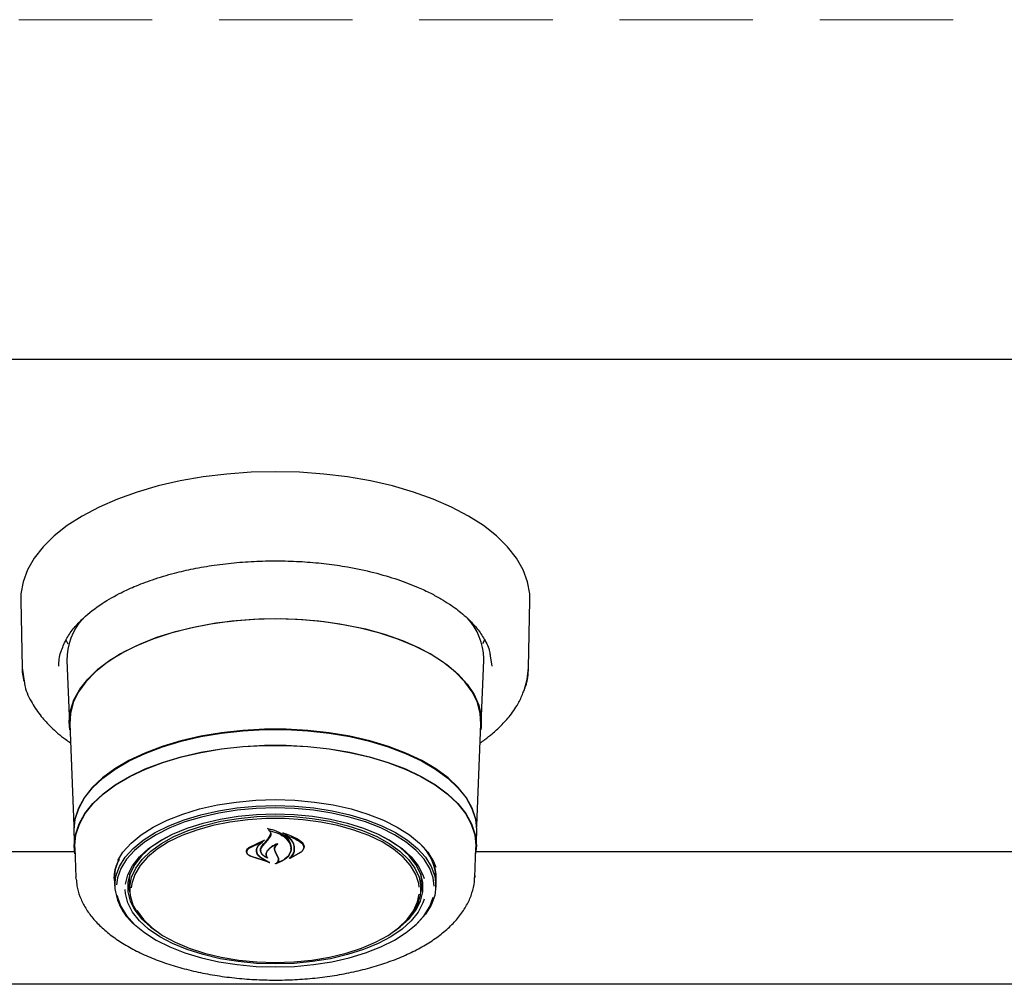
# Model space of a CAD drawing. Header units: inches. Extents: x 35 to 206, y 22 to 147.
# Tile 21 of 49: x 72.39 to 78.29, y 98.18 to 103.96. Entities that reach past the tile are written whole.
import ezdxf

# ---------------------------------------------------------------- set-up
doc = ezdxf.new("R2010")
doc.units = ezdxf.units.IN
doc.header["$LTSCALE"] = 16
doc.header["$MEASUREMENT"] = 0
doc.linetypes.add('HIDDEN', pattern=[0.075, 0.05, -0.025])
doc.layers.add('FORMAT', color=7, linetype='Continuous')

msp = doc.modelspace()

# ---------------------------------------------------------------- linework, layer by layer
at = {"color": 7, "linetype": 'Continuous', "lineweight": 25}
for p, q in [((61.6749, 101.9221), (99.6749, 101.9221)), ((72.3988, 100.4774), (72.4069, 100.0725)), ((75.4428, 100.0725), (75.451, 100.4774)), ((75.1007, 100.3474), (75.098, 100.3452)), ((72.6829, 100.2156), (72.6684, 100.2424)), ((75.1814, 100.2424), (75.1673, 100.2162)), ((72.6751, 100.1168), (72.6904, 99.7385)), ((75.1594, 99.7385), (75.1746, 100.1168)), ((75.1746, 100.1168), (75.1749, 100.1294)), ((75.213, 100.1447), (75.2224, 100.0837)), ((72.4069, 100.0725), (72.4197, 99.9937)), ((72.6926, 99.7381), (72.7173, 99.1259)), ((75.1325, 99.1259), (75.1572, 99.7381)), ((72.7166, 99.0896), (72.7203, 98.9961)), ((73.8864, 99.1073), (73.8864, 99.0979)), ((75.1294, 98.9961), (75.1332, 99.0896)), ((73.7667, 98.997), (73.8587, 99.0413)), ((73.7681, 98.9927), (73.846, 99.0302)), ((73.8473, 99.0292), (73.8194, 99.0046)), ((73.8599, 99.0402), (73.8475, 99.0312)), ((73.8475, 99.0296), (73.8475, 99.0348)), ((73.8486, 99.0041), (73.8808, 99.0405)), ((73.8791, 99.0468), (73.8965, 99.0737)), ((73.8808, 99.0405), (73.8984, 99.0661)), ((73.8965, 99.0737), (73.8983, 99.0832)), ((73.9823, 99.0789), (73.9823, 99.0712)), ((72.7225, 98.9705), (68.3773, 98.9705)), ((72.7226, 98.9962), (72.7298, 98.8177)), ((73.7541, 98.9733), (73.7541, 98.9709)), ((73.8113, 98.9795), (73.8113, 98.9868)), ((73.838, 98.9811), (73.838, 98.9788)), ((73.9306, 98.9582), (73.9216, 98.9778)), ((73.9325, 98.9575), (73.9236, 98.9761)), ((74.0796, 98.9696), (74.0115, 98.9307)), ((74.0781, 98.9682), (74.0183, 98.9348)), ((74.0185, 98.9905), (74.0185, 98.9935)), ((74.0951, 98.9977), (74.0951, 99.0015)), ((75.1199, 98.8177), (75.1271, 98.9962)), ((79.4725, 98.9705), (75.1273, 98.9705)), ((73.8898, 98.9066), (73.7746, 98.9441)), ((73.8815, 98.9105), (73.7759, 98.9441)), ((73.8382, 98.9359), (73.8824, 98.9115)), ((73.8396, 98.9369), (73.8907, 98.9076)), ((73.8738, 98.9372), (73.8738, 98.9374)), ((73.9422, 98.9349), (73.9306, 98.9582)), ((73.9442, 98.9353), (73.9325, 98.9575)), ((73.9442, 98.9258), (73.9442, 98.937)), ((74.0167, 98.9354), (74.0167, 98.9353)), ((72.7303, 98.8088), (72.7298, 98.8177)), ((72.9596, 98.8107), (72.9598, 98.8205)), ((72.9607, 98.7994), (72.9605, 98.8091)), ((72.9607, 98.7994), (72.9624, 98.7575)), ((73.0499, 98.7974), (73.0537, 98.8381)), ((73.0501, 98.7886), (73.0499, 98.7974)), ((74.8874, 98.7575), (74.8891, 98.7994)), ((75.1202, 98.8297), (75.1199, 98.8177)), ((73.0501, 98.7886), (73.052, 98.7402)), ((74.7978, 98.7402), (74.7997, 98.7886)), ((98.4418, 98.1772), (62.908, 98.1772))]:
    msp.add_line(p, q, dxfattribs=at)
at = {"color": 7, "linetype": 'Continuous', "lineweight": 25, "flags": 128}
for points in [[(75.451, 100.4774), (75.4498, 100.5163), (75.4369, 100.589), (75.4101, 100.6607), (75.3698, 100.7308), (75.3163, 100.7986), (75.2501, 100.8636), (75.1717, 100.9251), (75.082, 100.9826), (74.9817, 101.0356), (74.8718, 101.0835), (74.7532, 101.126), (74.627, 101.1626), (74.4945, 101.193), (74.3567, 101.217), (74.215, 101.2342), (74.0706, 101.2447), (73.9249, 101.2482), (73.7792, 101.2447), (73.6348, 101.2342), (73.4931, 101.217), (73.3553, 101.193), (73.2227, 101.1626), (73.0966, 101.126), (72.978, 101.0835), (72.8681, 101.0356), (72.7678, 100.9826), (72.678, 100.9251), (72.5997, 100.8636), (72.5335, 100.7986), (72.48, 100.7308), (72.4397, 100.6607), (72.4129, 100.589), (72.4, 100.5163), (72.3988, 100.4774)], [(72.6941, 99.7018), (72.6901, 99.7509), (72.6971, 99.8166), (72.718, 99.8814), (72.7526, 99.9448), (72.8005, 100.006), (72.8611, 100.0644), (72.9337, 100.1191), (73.0176, 100.1697), (73.1118, 100.2156), (73.2152, 100.2561), (73.3266, 100.291), (73.4448, 100.3197), (73.5684, 100.342), (73.6961, 100.3576), (73.8264, 100.3663), (73.9578, 100.3681), (74.0888, 100.3628), (74.2179, 100.3507), (74.3438, 100.3317), (74.4648, 100.3061), (74.5798, 100.2743), (74.6874, 100.2365), (74.7863, 100.1933), (74.8754, 100.145), (74.9538, 100.0922), (75.0205, 100.0356), (75.0748, 99.9758), (75.1161, 99.9134), (75.1439, 99.8491), (75.1579, 99.7838), (75.1579, 99.7181), (75.1557, 99.7018)], [(73.9249, 100.3668), (73.7939, 100.3633), (73.6643, 100.3529), (73.5378, 100.3356), (73.4156, 100.3117), (73.2992, 100.2815), (73.1898, 100.2452), (73.0888, 100.2033), (72.9973, 100.1563), (72.9163, 100.1047), (72.8467, 100.0491), (72.7893, 99.9901), (72.7448, 99.9284), (72.7137, 99.8647), (72.6963, 99.7997), (72.6926, 99.7381)], [(75.1572, 99.7381), (75.1535, 99.7997), (75.1361, 99.8647), (75.1049, 99.9284), (75.0604, 99.9901), (75.0031, 100.0491), (74.9335, 100.1047), (74.8525, 100.1563), (74.7609, 100.2033), (74.6599, 100.2452), (74.5506, 100.2815), (74.4342, 100.3117), (74.312, 100.3356), (74.1854, 100.3529), (74.0559, 100.3633), (73.9249, 100.3668)], [(72.4069, 100.0725), (72.4083, 100.0468), (72.4172, 99.9917)], [(75.4156, 99.9367), (75.4352, 100.0036), (75.4428, 100.0725)], [(75.1332, 99.0896), (75.1335, 99.1018), (75.1264, 99.1672), (75.1052, 99.2317), (75.0702, 99.2948), (75.0217, 99.3555), (74.9605, 99.4134), (74.887, 99.4675), (74.8023, 99.5174), (74.7073, 99.5624), (74.6031, 99.602), (74.491, 99.6357), (74.3722, 99.6632), (74.2482, 99.6841), (74.1204, 99.6981), (73.9903, 99.7052), (73.8595, 99.7052), (73.7294, 99.6981), (73.6016, 99.6841), (73.4775, 99.6632), (73.3588, 99.6357), (73.2467, 99.602), (73.1425, 99.5624), (73.0475, 99.5174), (72.9628, 99.4675), (72.8893, 99.4134), (72.828, 99.3555), (72.7796, 99.2948), (72.7446, 99.2317), (72.7234, 99.1672), (72.7163, 99.1018), (72.7166, 99.0896)], [(72.7189, 99.1154), (72.7256, 99.1662), (72.7467, 99.2307), (72.7817, 99.2936), (72.83, 99.3543), (72.8912, 99.412), (72.9645, 99.466), (73.0491, 99.5158), (73.1439, 99.5607), (73.2479, 99.6002), (73.3598, 99.6339), (73.4784, 99.6613), (73.6022, 99.6822), (73.7297, 99.6962), (73.8596, 99.7033), (73.9902, 99.7033), (74.1201, 99.6962), (74.2476, 99.6822), (74.3714, 99.6613), (74.49, 99.6339), (74.6019, 99.6002), (74.7059, 99.5607), (74.8007, 99.5158), (74.8853, 99.466), (74.9586, 99.412), (75.0197, 99.3543), (75.0681, 99.2936), (75.103, 99.2307), (75.1242, 99.1662), (75.1307, 99.119)], [(72.7241, 98.959), (72.7201, 99.0083), (72.7272, 99.0734), (72.7483, 99.1378), (72.7832, 99.2006), (72.8314, 99.2612), (72.8925, 99.3189), (72.9658, 99.3728), (73.0502, 99.4226), (73.1449, 99.4674), (73.2488, 99.5069), (73.3606, 99.5405), (73.4789, 99.5679), (73.6026, 99.5887), (73.73, 99.6027), (73.8597, 99.6098), (73.9901, 99.6098), (74.1198, 99.6027), (74.2472, 99.5887), (74.3708, 99.5679), (74.4892, 99.5405), (74.601, 99.5069), (74.7049, 99.4674), (74.7996, 99.4226), (74.884, 99.3728), (74.9572, 99.3189), (75.0183, 99.2612), (75.0666, 99.2006), (75.1015, 99.1378), (75.1226, 99.0734), (75.1297, 99.0083), (75.1256, 98.959)], [(72.7226, 98.9962), (72.7224, 99.0083), (72.7294, 99.0733), (72.7505, 99.1375), (72.7853, 99.2003), (72.8335, 99.2607), (72.8945, 99.3183), (72.9676, 99.3721), (73.0519, 99.4218), (73.1464, 99.4665), (73.2501, 99.5059), (73.3616, 99.5395), (73.4798, 99.5668), (73.6032, 99.5876), (73.7303, 99.6016), (73.8598, 99.6087), (73.99, 99.6087), (74.1194, 99.6016), (74.2466, 99.5876), (74.37, 99.5668), (74.4881, 99.5395), (74.5997, 99.5059), (74.7034, 99.4665), (74.7979, 99.4218), (74.8822, 99.3721), (74.9553, 99.3183), (75.0162, 99.2607), (75.0644, 99.2003), (75.0993, 99.1375), (75.1203, 99.0733), (75.1274, 99.0083), (75.1271, 98.9962)], [(72.9804, 98.9197), (73.0115, 98.9682), (73.0599, 99.022), (73.1209, 99.0724), (73.1937, 99.1189), (73.2771, 99.1606), (73.37, 99.1969), (73.4709, 99.2275), (73.5785, 99.2517), (73.6911, 99.2692), (73.8071, 99.2798), (73.9249, 99.2834), (74.0426, 99.2798), (74.1587, 99.2692), (74.2713, 99.2517), (74.3789, 99.2275), (74.4798, 99.1969), (74.5727, 99.1606), (74.6561, 99.1189), (74.7288, 99.0724), (74.7899, 99.022), (74.8383, 98.9682), (74.8734, 98.9119), (74.8869, 98.8797)], [(72.9622, 98.7672), (72.9692, 98.8252), (72.9902, 98.8824), (73.0247, 98.9379), (73.0725, 98.9909), (73.1326, 99.0406), (73.2043, 99.0864), (73.2865, 99.1275), (73.378, 99.1633), (73.4775, 99.1934), (73.5835, 99.2172), (73.6945, 99.2345), (73.8088, 99.245), (73.9249, 99.2485), (74.0409, 99.245), (74.1553, 99.2345), (74.2663, 99.2172), (74.3723, 99.1934), (74.4718, 99.1633), (74.5633, 99.1275), (74.6455, 99.0864), (74.7172, 99.0406), (74.7773, 98.9909), (74.825, 98.9379), (74.8596, 98.8824), (74.8806, 98.8252), (74.8876, 98.7672), (74.8806, 98.7091), (74.8596, 98.652), (74.825, 98.5965), (74.7773, 98.5435), (74.7577, 98.5257)], [(73.9249, 99.234), (73.81, 99.2306), (73.6968, 99.2202), (73.5869, 99.2031), (73.4819, 99.1794), (73.3834, 99.1497), (73.2928, 99.1142), (73.2115, 99.0735), (73.1405, 99.0282), (73.0809, 98.9789), (73.0337, 98.9265), (72.9995, 98.8715), (72.9787, 98.8149), (72.9723, 98.7735)], [(74.8779, 98.7654), (74.8711, 98.8149), (74.8503, 98.8715), (74.8161, 98.9265), (74.7688, 98.9789), (74.7093, 99.0282), (74.6383, 99.0735), (74.5569, 99.1142), (74.4663, 99.1497), (74.3678, 99.1794), (74.2629, 99.2031), (74.153, 99.2202), (74.0398, 99.2306), (73.9249, 99.234)], [(73.0271, 98.7771), (73.0271, 98.7771), (73.0413, 98.8331), (73.0694, 98.8878), (73.1109, 98.9403), (73.1654, 98.9898), (73.2318, 99.0355), (73.3091, 99.0767), (73.3961, 99.1127), (73.4915, 99.1429), (73.5937, 99.167), (73.7012, 99.1845), (73.8121, 99.195), (73.9249, 99.1986)], [(73.1614, 98.5373), (73.1508, 98.5471), (73.1056, 98.5983), (73.0737, 98.6519), (73.0559, 98.7071), (73.0523, 98.763), (73.063, 98.8187), (73.0879, 98.8732), (73.1266, 98.9257), (73.1783, 98.9753), (73.2423, 99.0212), (73.3175, 99.0626), (73.4027, 99.0989), (73.4965, 99.1294), (73.5973, 99.1537), (73.7034, 99.1713), (73.8132, 99.182), (73.9249, 99.1856)], [(74.7878, 98.759), (74.7847, 98.7808), (74.7671, 98.8355), (74.7356, 98.8885), (74.6908, 98.9392), (74.6334, 98.9865), (74.5644, 99.0298), (74.4848, 99.0683), (74.3961, 99.1014), (74.2997, 99.1285), (74.1971, 99.1493), (74.09, 99.1633), (73.9802, 99.1704), (73.8695, 99.1704), (73.7598, 99.1633), (73.6527, 99.1493), (73.5501, 99.1285), (73.4536, 99.1014), (73.3649, 99.0683), (73.2854, 99.0298), (73.2164, 98.9865), (73.159, 98.9392), (73.1142, 98.8885), (73.0827, 98.8355), (73.065, 98.7808), (73.0617, 98.7558)], [(73.9249, 99.1986), (74.0376, 99.195), (74.1486, 99.1845), (74.256, 99.167), (74.3582, 99.1429), (74.4536, 99.1127), (74.5407, 99.0767), (74.618, 99.0355), (74.6844, 98.9898), (74.7388, 98.9403), (74.7804, 98.8878), (74.8085, 98.8331), (74.8161, 98.8101)], [(73.9249, 99.1856), (74.0365, 99.182), (74.1463, 99.1713), (74.2525, 99.1537), (74.3533, 99.1294), (74.4471, 99.0989), (74.5323, 99.0626), (74.6075, 99.0212), (74.6715, 98.9753), (74.7232, 98.9257), (74.7618, 98.8732), (74.7867, 98.8187), (74.7975, 98.763), (74.7939, 98.7071), (74.776, 98.6519), (74.7442, 98.5983), (74.6989, 98.5471), (74.6884, 98.5373)], [(73.3022, 99.0734), (73.2425, 99.0408), (73.1771, 98.9958), (73.1235, 98.9471), (73.0826, 98.8954), (73.0549, 98.8415), (73.041, 98.7863), (73.041, 98.7307), (73.0549, 98.6755), (73.0826, 98.6217), (73.1235, 98.57), (73.1771, 98.5212), (73.2061, 98.4998)], [(74.6437, 98.4998), (74.6727, 98.5212), (74.7262, 98.57), (74.7672, 98.6217), (74.7948, 98.6755), (74.8088, 98.7307), (74.8088, 98.7863), (74.7948, 98.8415), (74.7672, 98.8954), (74.7262, 98.9471), (74.6727, 98.9958), (74.6073, 99.0408), (74.5476, 99.0734)], [(72.9605, 98.8091), (72.9675, 98.8672), (72.9854, 98.918)], [(74.7961, 98.8381), (74.7999, 98.7974), (74.7997, 98.7886)], [(74.816, 98.6874), (74.8085, 98.6645), (74.7804, 98.6098), (74.7388, 98.5573), (74.6844, 98.5078), (74.618, 98.4621), (74.5407, 98.4209), (74.4536, 98.3849), (74.3582, 98.3547), (74.256, 98.3306), (74.1486, 98.3132), (74.0376, 98.3026), (73.9249, 98.299), (73.8121, 98.3026), (73.7012, 98.3132), (73.5937, 98.3306), (73.4915, 98.3547), (73.3961, 98.3849), (73.3091, 98.4209), (73.2318, 98.4621), (73.1654, 98.5078), (73.1109, 98.5573), (73.0694, 98.6098), (73.0413, 98.6645), (73.0271, 98.7206), (73.0254, 98.746)], [(73.0412, 98.7878), (73.0479, 98.7438), (73.053, 98.7261)], [(74.7967, 98.7261), (74.8019, 98.7438), (74.8086, 98.7878)], [(72.9767, 98.7088), (72.9787, 98.7), (72.9995, 98.6434), (73.0337, 98.5885), (73.0809, 98.536), (73.1405, 98.4868), (73.2115, 98.4415), (73.2928, 98.4008), (73.3834, 98.3653), (73.4819, 98.3355), (73.5869, 98.3119), (73.6968, 98.2948), (73.81, 98.2844), (73.9249, 98.2809), (74.0398, 98.2844), (74.153, 98.2948), (74.2629, 98.3119), (74.3678, 98.3355), (74.4663, 98.3653), (74.5569, 98.4008), (74.6383, 98.4415), (74.7093, 98.4868), (74.7688, 98.536), (74.8161, 98.5885), (74.8503, 98.6434), (74.871, 98.6998)], [(73.9249, 98.3075), (74.0354, 98.311), (74.144, 98.3216), (74.2491, 98.339), (74.3488, 98.363), (74.4416, 98.3932), (74.5258, 98.4291), (74.6003, 98.4701), (74.6636, 98.5155), (74.7148, 98.5645), (74.753, 98.6165), (74.7776, 98.6704), (74.7876, 98.7178)], [(73.0947, 98.6199), (73.0968, 98.6165), (73.135, 98.5645), (73.1862, 98.5155), (73.2495, 98.4701), (73.3239, 98.4291), (73.4082, 98.3932), (73.501, 98.363), (73.6007, 98.339), (73.7058, 98.3216), (73.8144, 98.311), (73.9249, 98.3075)]]:
    msp.add_lwpolyline(points, dxfattribs=at)
at = {"color": 7, "linetype": 'Continuous', "lineweight": 25}
for centre, radius, start, end in [((73.0498, 100.1193), 0.3746, 138.54183, 180.38011), ((74.7949, 100.1169), 0.3802, 1.87807, 41.98728), ((71.0818, 101.3606), 3.6302, 319.61207, 320.40344), ((74.5945, 98.8011), 0.2946, 359.66019, 46.90002), ((74.6182, 98.8087), 0.2715, 354.11026, 39.33866), ((73.2934, 98.7897), 0.332, 183.88649, 232.67512)]:
    msp.add_arc(centre, radius, start, end, dxfattribs=at)
for points, knots in [([(72.6404, 100.1689), (72.6493, 100.1934), (72.6661, 100.2395), (72.7096, 100.3034), (72.7733, 100.374), (72.8629, 100.4465), (72.974, 100.5118), (73.082, 100.562), (73.1918, 100.6037), (73.3109, 100.6393), (73.4353, 100.6679), (73.5605, 100.6896), (73.6939, 100.7052), (73.8308, 100.7137), (73.9672, 100.715), (74.1013, 100.7094), (74.2317, 100.6972), (74.3708, 100.6767), (74.5153, 100.646), (74.6574, 100.6043), (74.7698, 100.5612), (74.8544, 100.5215), (74.9162, 100.4879), (74.9671, 100.4563), (75.0098, 100.4263), (75.0504, 100.3942), (75.0934, 100.3551), (75.1393, 100.3046), (75.1808, 100.2419), (75.2078, 100.1871), (75.212, 100.1532), (75.213, 100.1447)], [0, 0, 0, 0, 0.04237, 0.079883, 0.111886, 0.167881, 0.216266, 0.248876, 0.285468, 0.326042, 0.359095, 0.394389, 0.431301, 0.467878, 0.503976, 0.539591, 0.574723, 0.609371, 0.654798, 0.699325, 0.740282, 0.767551, 0.791857, 0.813203, 0.832556, 0.85076, 0.875177, 0.905781, 0.942548, 0.985461, 1, 1, 1, 1]), ([(72.6273, 100.0837), (72.6278, 100.1117), (72.6283, 100.14), (72.6402, 100.1685), (72.6404, 100.1689)], [0, 0, 0, 0, 0.985515, 1, 1, 1, 1]), ([(75.4119, 99.9304), (75.4166, 99.9407), (75.4378, 99.9871), (75.4406, 100.0351), (75.4428, 100.0725)], [0, 0, 0, 0, 0.222204, 1, 1, 1, 1]), ([(72.4197, 99.9937), (72.4212, 99.9822), (72.4272, 99.9372), (72.4629, 99.866), (72.5167, 99.7854), (72.5841, 99.7132), (72.6429, 99.6604), (72.6869, 99.6313), (72.6972, 99.6245)], [0, 0, 0, 0, 0.083425, 0.326632, 0.538254, 0.718944, 0.93445, 1, 1, 1, 1]), ([(75.1526, 99.6234), (75.1623, 99.6302), (75.1877, 99.6478), (75.2297, 99.6818), (75.282, 99.7294), (75.3373, 99.792), (75.3852, 99.8602), (75.4037, 99.9089), (75.4119, 99.9304)], [0, 0, 0, 0, 0.076649, 0.198282, 0.360641, 0.563843, 0.807999, 1, 1, 1, 1]), ([(73.8787, 99.1098), (73.8786, 99.1098), (73.8785, 99.1099), (73.8783, 99.1102), (73.8783, 99.1104), (73.8784, 99.1106), (73.8786, 99.1108), (73.8789, 99.111), (73.8792, 99.111), (73.8794, 99.111), (73.8795, 99.111), (73.8796, 99.111)], [0, 0, 0, 0, 0.122958, 0.245848, 0.370364, 0.495902, 0.620786, 0.743612, 0.86394, 0.982468, 1, 1, 1, 1]), ([(73.8864, 99.1049), (73.8863, 99.105), (73.8844, 99.107), (73.8815, 99.1084), (73.8787, 99.1098)], [0, 0, 0, 0, 0.049887, 1, 1, 1, 1]), ([(73.8796, 99.111), (73.8978, 99.1064), (73.9362, 99.0967), (73.9826, 99.0683), (74.0052, 99.0422), (74.0124, 99.0274), (74.0133, 99.0255)], [0, 0, 0, 0, 0.296384, 0.623257, 0.953009, 1, 1, 1, 1]), ([(73.8877, 99.0985), (73.8876, 99.0985), (73.8873, 99.0985), (73.887, 99.0985), (73.8867, 99.0984), (73.8865, 99.0982), (73.8864, 99.098), (73.8863, 99.0978), (73.8864, 99.0976), (73.8866, 99.0975), (73.8866, 99.0975)], [0, 0, 0, 0, 0.125682, 0.251371, 0.377027, 0.503505, 0.631368, 0.760594, 0.890567, 1, 1, 1, 1]), ([(73.8984, 99.0661), (73.8996, 99.0696), (73.9018, 99.0767), (73.8978, 99.0875), (73.8914, 99.0942), (73.887, 99.0972), (73.8866, 99.0975)], [0, 0, 0, 0, 0.322031, 0.64419, 0.966616, 1, 1, 1, 1]), ([(73.8877, 99.0985), (73.9059, 99.0935), (73.9436, 99.0833), (73.9881, 99.0555), (74.0037, 99.032), (74.0114, 99.0205)], [0, 0, 0, 0, 0.321882, 0.666054, 1, 1, 1, 1]), ([(73.8473, 99.0292), (73.8473, 99.0293), (73.8475, 99.0294), (73.8475, 99.0296), (73.8475, 99.0298), (73.8474, 99.03), (73.8471, 99.0302), (73.8468, 99.0303), (73.8465, 99.0303), (73.8462, 99.0303), (73.8461, 99.0302), (73.846, 99.0302)], [0, 0, 0, 0, 0.118329, 0.236631, 0.355578, 0.474929, 0.59401, 0.712266, 0.829512, 0.946013, 1, 1, 1, 1]), ([(73.8587, 99.0413), (73.8589, 99.0414), (73.8591, 99.0414), (73.8594, 99.0414), (73.8597, 99.0413), (73.86, 99.0412), (73.8602, 99.041), (73.8602, 99.0408), (73.8602, 99.0405), (73.8601, 99.0404), (73.8599, 99.0403), (73.8599, 99.0402)], [0, 0, 0, 0, 0.113231, 0.226474, 0.339585, 0.453555, 0.569121, 0.686353, 0.8046, 0.922734, 1, 1, 1, 1]), ([(73.9702, 99.0835), (73.9702, 99.0836), (73.97, 99.0837), (73.9699, 99.0839), (73.9698, 99.0841), (73.9699, 99.0843), (73.9701, 99.0845), (73.9704, 99.0847), (73.9708, 99.0847), (73.971, 99.0847), (73.9712, 99.0847), (73.9713, 99.0847)], [0, 0, 0, 0, 0.1174, 0.234738, 0.353577, 0.473635, 0.593524, 0.711905, 0.828134, 0.942556, 1, 1, 1, 1]), ([(74.0376, 98.975), (74.0386, 98.9881), (74.0407, 99.0143), (74.0171, 99.052), (73.9891, 99.0737), (73.9716, 99.0828), (73.9702, 99.0835)], [0, 0, 0, 0, 0.324347, 0.648697, 0.972588, 1, 1, 1, 1]), ([(73.9713, 99.0847), (73.9973, 99.0759), (74.0382, 99.0621), (74.0686, 99.0407), (74.0796, 99.0329)], [0, 0, 0, 0, 0.6359906, 1, 1, 1, 1]), ([(73.9837, 99.0718), (73.9836, 99.0718), (73.9834, 99.0719), (73.9831, 99.0719), (73.9828, 99.0718), (73.9825, 99.0717), (73.9823, 99.0715), (73.9823, 99.0713), (73.9823, 99.071), (73.9824, 99.0709), (73.9826, 99.0708), (73.9826, 99.0708)], [0, 0, 0, 0, 0.116355, 0.232718, 0.349012, 0.465942, 0.584001, 0.703207, 0.823076, 0.942819, 1, 1, 1, 1]), ([(74.0396, 98.9727), (74.0406, 98.9852), (74.0425, 99.0102), (74.0208, 99.045), (73.9947, 99.0626), (73.9826, 99.0708)], [0, 0, 0, 0, 0.348804, 0.697654, 1, 1, 1, 1]), ([(73.9837, 99.0718), (74.009, 99.0627), (74.0442, 99.0501), (74.0706, 99.0318), (74.0781, 99.0267)], [0, 0, 0, 0, 0.7187578, 1, 1, 1, 1]), ([(74.0781, 99.0267), (74.0829, 99.0223), (74.0925, 99.0136), (74.0964, 98.9978), (74.0925, 98.9818), (74.0829, 98.9727), (74.0781, 98.9682)], [0, 0, 0, 0, 0.249256, 0.498559, 0.748955, 1, 1, 1, 1]), ([(74.0796, 99.0329), (74.0846, 99.0282), (74.0944, 99.0187), (74.0985, 99.0016), (74.0944, 98.9843), (74.0845, 98.9745), (74.0796, 98.9696)], [0, 0, 0, 0, 0.2496946, 0.4993066, 0.7508209, 1, 1, 1, 1]), ([(73.7746, 98.9441), (73.7699, 98.947), (73.7603, 98.9529), (73.7526, 98.9647), (73.7513, 98.9771), (73.7561, 98.9885), (73.7634, 98.9943), (73.7667, 98.997)], [0, 0, 0, 0, 0.2063167, 0.4125826, 0.6199701, 0.8275691, 1, 1, 1, 1]), ([(73.7759, 98.9441), (73.7713, 98.9468), (73.762, 98.9521), (73.7546, 98.9629), (73.7533, 98.9742), (73.7579, 98.9847), (73.7649, 98.9901), (73.7681, 98.9927)], [0, 0, 0, 0, 0.205659, 0.411397, 0.617777, 0.824282, 1, 1, 1, 1]), ([(73.8194, 99.0046), (73.8152, 98.9977), (73.8097, 98.9887), (73.8094, 98.9793), (73.8093, 98.9772)], [0, 0, 0, 0, 0.775744, 1, 1, 1, 1]), ([(73.8093, 98.9772), (73.8104, 98.9707), (73.8125, 98.9576), (73.8256, 98.9439), (73.8356, 98.9375), (73.8382, 98.9359)], [0, 0, 0, 0, 0.427058, 0.854256, 1, 1, 1, 1]), ([(73.8212, 99.0078), (73.8171, 99.0006), (73.8117, 98.9914), (73.8113, 98.9817), (73.8113, 98.9795)], [0, 0, 0, 0, 0.779129, 1, 1, 1, 1]), ([(73.8113, 98.9795), (73.8123, 98.9728), (73.8145, 98.9593), (73.8273, 98.9451), (73.8371, 98.9385), (73.8396, 98.9369)], [0, 0, 0, 0, 0.429095, 0.858259, 1, 1, 1, 1]), ([(73.8771, 98.9332), (73.87, 98.9367), (73.8549, 98.9442), (73.8401, 98.9608), (73.8343, 98.9801), (73.838, 98.9966), (73.8446, 99.0054), (73.8469, 99.0084)], [0, 0, 0, 0, 0.199029, 0.425617, 0.654006, 0.8841, 1, 1, 1, 1]), ([(73.8722, 98.9368), (73.8657, 98.9404), (73.8519, 98.9481), (73.8397, 98.9642), (73.8365, 98.9824), (73.8417, 98.9959), (73.8474, 99.0027), (73.8486, 99.0041)], [0, 0, 0, 0, 0.211272, 0.452056, 0.6939, 0.936584, 1, 1, 1, 1]), ([(73.8763, 98.9763), (73.8731, 98.9711), (73.8667, 98.9609), (73.8681, 98.9472), (73.8724, 98.9398), (73.8737, 98.9374)], [0, 0, 0, 0, 0.407828, 0.815767, 1, 1, 1, 1]), ([(73.8781, 98.9778), (73.8749, 98.9725), (73.8687, 98.9619), (73.8702, 98.9464), (73.8761, 98.9376), (73.8786, 98.9339)], [0, 0, 0, 0, 0.368991, 0.737957, 1, 1, 1, 1]), ([(73.9375, 99.0179), (73.9237, 99.0114), (73.8986, 98.9998), (73.8831, 98.9835), (73.8763, 98.9763)], [0, 0, 0, 0, 0.554435, 1, 1, 1, 1]), ([(73.9298, 99.0171), (73.9165, 99.0097), (73.8957, 98.9982), (73.8827, 98.9831), (73.8781, 98.9778)], [0, 0, 0, 0, 0.641489, 1, 1, 1, 1]), ([(73.9216, 98.9778), (73.9205, 98.9838), (73.9183, 98.9958), (73.9249, 99.0089), (73.9304, 99.0153), (73.9313, 99.0163)], [0, 0, 0, 0, 0.456278, 0.9125348, 1, 1, 1, 1]), ([(73.9236, 98.9761), (73.9225, 98.9816), (73.9204, 98.9927), (73.9276, 99.0069), (73.9359, 99.0143), (73.9389, 99.017)], [0, 0, 0, 0, 0.3877038, 0.7755086, 1, 1, 1, 1]), ([(74.0179, 98.9741), (74.0128, 98.9628), (74.0028, 98.9403), (73.969, 98.9145), (73.9404, 98.9042), (73.9279, 98.8997)], [0, 0, 0, 0, 0.359986, 0.720088, 1, 1, 1, 1]), ([(73.9313, 99.0163), (73.9313, 99.0164), (73.9314, 99.0165), (73.9314, 99.0167), (73.9313, 99.0169), (73.9311, 99.0171), (73.9308, 99.0172), (73.9305, 99.0173), (73.9301, 99.0172), (73.9299, 99.0172), (73.9298, 99.0171)], [0, 0, 0, 0, 0.125277, 0.25053, 0.376217, 0.501413, 0.625215, 0.747359, 0.868327, 1, 1, 1, 1]), ([(74.0159, 98.9723), (74.011, 98.9617), (74.001, 98.9406), (73.9699, 98.918), (73.9454, 98.9086), (73.9363, 98.9051)], [0, 0, 0, 0, 0.384901, 0.76993, 1, 1, 1, 1]), ([(73.9375, 99.0179), (73.9376, 99.0179), (73.9378, 99.0179), (73.9382, 99.018), (73.9385, 99.0179), (73.9388, 99.0178), (73.939, 99.0176), (73.9391, 99.0174), (73.9391, 99.0172), (73.939, 99.0171), (73.9389, 99.017), (73.9389, 99.017)], [0, 0, 0, 0, 0.119189, 0.238395, 0.35727, 0.476272, 0.595953, 0.716576, 0.837999, 0.959726, 1, 1, 1, 1]), ([(74.0101, 98.9316), (74.0187, 98.9407), (74.0315, 98.9543), (74.0361, 98.9699), (74.0376, 98.975)], [0, 0, 0, 0, 0.670266, 1, 1, 1, 1]), ([(74.0114, 99.0205), (74.0154, 99.0086), (74.0208, 98.9925), (74.0169, 98.9765), (74.0159, 98.9723)], [0, 0, 0, 0, 0.736127, 1, 1, 1, 1]), ([(74.0133, 99.0255), (74.0173, 99.0128), (74.0228, 98.9956), (74.0189, 98.9785), (74.0179, 98.9741)], [0, 0, 0, 0, 0.73988, 1, 1, 1, 1]), ([(74.0169, 98.9356), (74.0247, 98.9447), (74.0349, 98.9566), (74.0387, 98.9697), (74.0396, 98.9727)], [0, 0, 0, 0, 0.76638, 1, 1, 1, 1]), ([(72.9596, 98.8114), (72.9599, 98.8202), (72.961, 98.8467), (72.9694, 98.8854), (72.9847, 98.9148), (72.9909, 98.9269)], [0, 0, 0, 0, 0.229318, 0.68553, 1, 1, 1, 1]), ([(73.8722, 98.9368), (73.8723, 98.9367), (73.8725, 98.9367), (73.8728, 98.9366), (73.8732, 98.9367), (73.8735, 98.9368), (73.8737, 98.9369), (73.8738, 98.9371), (73.8738, 98.9373), (73.8738, 98.9374), (73.8737, 98.9374)], [0, 0, 0, 0, 0.128671, 0.257359, 0.385695, 0.513899, 0.642393, 0.771469, 0.901171, 1, 1, 1, 1]), ([(73.8786, 98.9339), (73.8786, 98.9339), (73.8787, 98.9337), (73.8787, 98.9335), (73.8785, 98.9333), (73.8783, 98.9332), (73.878, 98.9331), (73.8777, 98.933), (73.8774, 98.9331), (73.8772, 98.9331), (73.8771, 98.9332)], [0, 0, 0, 0, 0.130327, 0.260648, 0.391015, 0.52077, 0.649482, 0.777186, 0.904362, 1, 1, 1, 1]), ([(73.9268, 98.9007), (73.9296, 98.9026), (73.9367, 98.9074), (73.9435, 98.9173), (73.9449, 98.9273), (73.9429, 98.933), (73.9422, 98.9349)], [0, 0, 0, 0, 0.205998, 0.524653, 0.8451, 1, 1, 1, 1]), ([(73.935, 98.906), (73.9376, 98.9085), (73.9438, 98.9144), (73.9473, 98.9248), (73.9451, 98.932), (73.9442, 98.9353)], [0, 0, 0, 0, 0.292797, 0.676008, 1, 1, 1, 1]), ([(74.0115, 98.9307), (74.0114, 98.9307), (74.0112, 98.9306), (74.0108, 98.9306), (74.0105, 98.9307), (74.0102, 98.9308), (74.01, 98.9309), (74.0099, 98.9311), (74.01, 98.9314), (74.0101, 98.9315), (74.0101, 98.9316)], [0, 0, 0, 0, 0.122784, 0.245592, 0.367887, 0.490065, 0.612785, 0.736474, 0.861145, 1, 1, 1, 1]), ([(74.0169, 98.9356), (74.0168, 98.9355), (74.0167, 98.9354), (74.0167, 98.9352), (74.0168, 98.935), (74.017, 98.9348), (74.0173, 98.9347), (74.0176, 98.9347), (74.018, 98.9347), (74.0182, 98.9348), (74.0183, 98.9348)], [0, 0, 0, 0, 0.12555, 0.251096, 0.376667, 0.501883, 0.626495, 0.750523, 0.874242, 1, 1, 1, 1]), ([(73.8907, 98.9076), (73.8908, 98.9076), (73.8909, 98.9075), (73.8911, 98.9073), (73.8911, 98.9071), (73.8909, 98.9069), (73.8907, 98.9067), (73.8904, 98.9066), (73.8901, 98.9066), (73.8899, 98.9066), (73.8898, 98.9066)], [0, 0, 0, 0, 0.125303, 0.250585, 0.376363, 0.502348, 0.627958, 0.752778, 0.876747, 1, 1, 1, 1]), ([(73.9279, 98.8997), (73.9278, 98.8997), (73.9276, 98.8997), (73.9272, 98.8997), (73.9269, 98.8998), (73.9267, 98.8999), (73.9265, 98.9001), (73.9264, 98.9003), (73.9265, 98.9005), (73.9266, 98.9006), (73.9267, 98.9007), (73.9268, 98.9007)], [0, 0, 0, 0, 0.11853, 0.237069, 0.355476, 0.47419, 0.593593, 0.71377, 0.83447, 0.955209, 1, 1, 1, 1]), ([(72.7319, 98.8074), (72.7327, 98.794), (72.7348, 98.7587), (72.7522, 98.7025), (72.782, 98.6399), (72.8241, 98.5795), (72.8777, 98.5216), (72.9426, 98.467), (73.018, 98.4162), (73.1031, 98.3699), (73.1967, 98.3286), (73.2977, 98.2927), (73.4051, 98.2624), (73.5177, 98.2381), (73.6343, 98.2198), (73.7539, 98.2077), (73.8752, 98.2019), (73.997, 98.2025), (74.118, 98.2094), (74.237, 98.2227), (74.3529, 98.2421), (74.4645, 98.2675), (74.5706, 98.2987), (74.6703, 98.3356), (74.7625, 98.3778), (74.8462, 98.4251), (74.9206, 98.4772), (74.9846, 98.5337), (75.0373, 98.5942), (75.0779, 98.6579), (75.1053, 98.7238), (75.1181, 98.7794), (75.1193, 98.8126), (75.1197, 98.8233)], [0, 0, 0, 0, 0.019261, 0.050507, 0.082057, 0.114209, 0.147027, 0.180369, 0.214012, 0.247764, 0.281491, 0.315152, 0.348741, 0.382266, 0.415738, 0.449172, 0.482582, 0.515983, 0.549388, 0.582806, 0.616253, 0.649743, 0.683292, 0.716918, 0.750634, 0.784451, 0.818362, 0.852315, 0.886154, 0.919652, 0.952543, 0.984685, 1, 1, 1, 1])]:
    msp.add_open_spline(points, degree=3, knots=knots, dxfattribs=at)
at = {"layer": 'FORMAT', "linetype": 'HIDDEN', "lineweight": 18}
msp.add_line((146.3876, 103.9562), (42.2357, 103.9562), dxfattribs=at)

doc.saveas('drawing.dxf')
